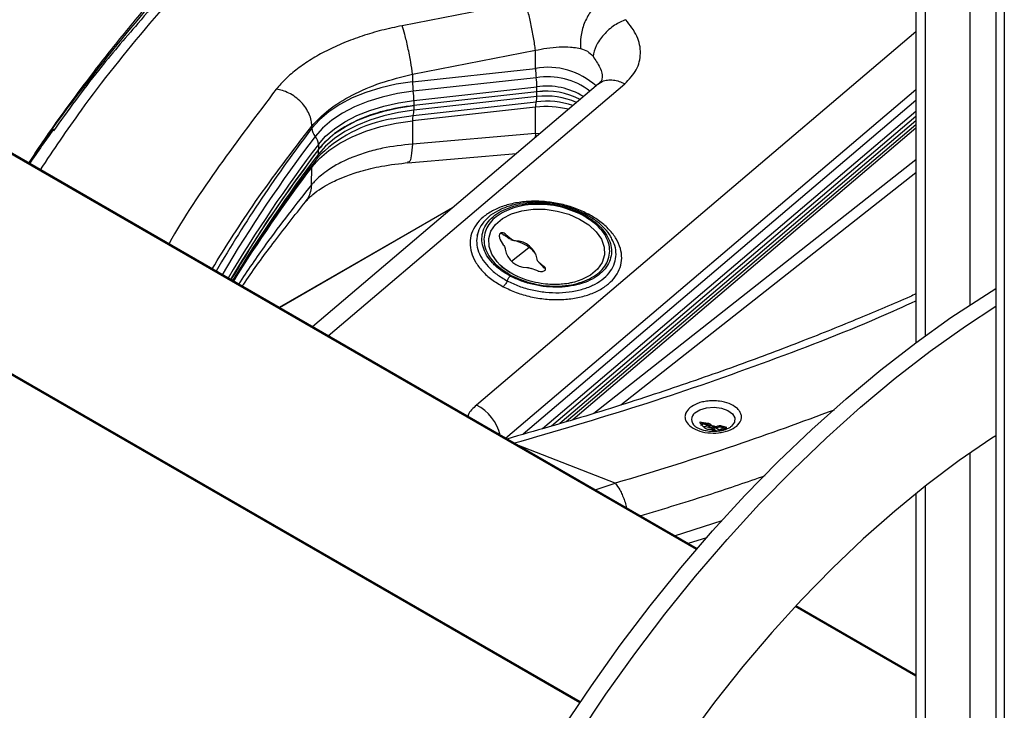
# Model space of a CAD drawing. Header units: millimetres. Extents: x 0 to 4200, y 0 to 2970.
# Tile 49 of 75: x 3180 to 3322, y 1811 to 1911. Entities that reach past the tile are written whole.
import ezdxf

# ---------------------------------------------------------------- set-up
doc = ezdxf.new("R2010")
doc.units = ezdxf.units.MM
doc.header["$LTSCALE"] = 10

msp = doc.modelspace()

# ---------------------------------------------------------------- linework, layer by layer
at = {"color": 7, "linetype": 'Continuous', "lineweight": 25}
for p, q in [((3321.161, 2080.041), (3321.161, 1736.82)), ((3322.404, 2077.094), (3322.404, 1488.154)), ((3317.464, 1869.867), (3317.464, 2064.616)), ((3309.59, 2061.158), (3309.59, 1864.371)), ((3310.959, 1865.377), (3310.959, 2060.861)), ((3277.723, 1834.329), (2993.609, 1998.344)), ((3277.819, 1834.441), (2993.911, 1998.337)), ((3260.792, 1812.069), (2961.076, 1985.092)), ((3260.893, 1812.218), (2961.273, 1985.185)), ((3252.866, 1913.824), (3235.023, 1910.366)), ((3309.59, 1909.496), (3245.837, 1855.305)), ((3236.537, 1903.334), (3254.38, 1906.792)), ((3254.391, 1904.175), (3254.38, 1906.792)), ((3236.537, 1903.334), (3236.542, 1902.206)), ((3236.542, 1902.206), (3254.391, 1904.175)), ((3263.519, 1901.921), (3222.025, 1866.65)), ((3224.291, 1865.342), (3267.333, 1901.929)), ((3254.487, 1902.817), (3236.638, 1900.848)), ((3236.735, 1899.518), (3254.584, 1901.487)), ((3254.59, 1900.76), (3236.741, 1898.791)), ((3250.028, 1850.484), (3309.59, 1901.113)), ((3254.59, 1900.76), (3254.584, 1901.487)), ((3254.584, 1900.067), (3254.59, 1900.76)), ((3236.638, 1897.352), (3254.487, 1899.321)), ((3254.584, 1900.067), (3236.735, 1898.098)), ((3236.735, 1899.518), (3236.741, 1898.791)), ((3236.741, 1898.791), (3236.735, 1898.098)), ((3309.59, 1899.522), (3252.572, 1851.055)), ((3254.391, 1898.547), (3236.542, 1896.578)), ((3254.375, 1894.697), (3254.391, 1898.547)), ((3255.38, 1851.876), (3309.59, 1897.956)), ((3236.542, 1896.578), (3236.528, 1893.181)), ((3256.709, 1852.265), (3309.59, 1897.214)), ((3309.59, 1896.535), (3257.927, 1852.62)), ((3258.848, 1852.89), (3309.59, 1896.021)), ((3221.923, 1895.797), (3221.93, 1895.474)), ((3254.375, 1894.697), (3236.528, 1893.181)), ((3254.375, 1894.697), (3254.317, 1894.099)), ((3255.009, 1894.687), (3254.375, 1894.697)), ((3309.59, 1895.49), (3259.801, 1853.168)), ((3222.873, 1893.132), (3222.901, 1892.415)), ((3222.873, 1891.712), (3222.901, 1892.415)), ((3235.858, 1890.482), (3251.639, 1891.823)), ((3222.638, 1891.023), (3222.898, 1891.32)), ((3309.59, 1890.907), (3262.83, 1854.065)), ((3221.879, 1887.265), (3221.93, 1889.847)), ((3266.77, 1855.331), (3309.59, 1889.068)), ((3242.465, 1884.024), (3217.196, 1869.437)), ((3242.336, 1883.915), (3217.227, 1869.42)), ((3249.676, 1880.077), (3249.301, 1880.233)), ((3246.034, 1880.045), (3245.868, 1879.919)), ((3249.787, 1878.449), (3249.25, 1879.374)), ((3249.676, 1880.077), (3249.842, 1879.984)), ((3249.908, 1879.943), (3249.842, 1879.984)), ((3250.084, 1880.062), (3250.889, 1879.358)), ((3250.084, 1880.062), (3250.329, 1879.624)), ((3250.329, 1879.624), (3250.097, 1879.813)), ((3250.566, 1879.417), (3250.329, 1879.624)), ((3250.889, 1879.358), (3250.566, 1879.417)), ((3250.731, 1879.317), (3251.181, 1879.182)), ((3250.891, 1876.191), (3253.401, 1878.161)), ((3254.861, 1876.03), (3255.502, 1875.518)), ((3255.627, 1875.178), (3254.861, 1876.03)), ((3254.582, 1874.808), (3253.76, 1875.121)), ((3254.77, 1874.749), (3254.582, 1874.808)), ((3255.502, 1875.518), (3255.604, 1875.437)), ((3255.838, 1875.018), (3255.604, 1875.437)), ((3260.022, 1873.149), (3259.763, 1873.085)), ((3277.529, 1852.217), (3277.495, 1852.248)), ((3278.289, 1852.675), (3278.289, 1852.798)), ((3278.647, 1852.546), (3278.315, 1852.606)), ((3278.355, 1852.384), (3278.647, 1852.546)), ((3279.024, 1852.497), (3279.288, 1852.354)), ((3279.291, 1852.472), (3279.024, 1852.497)), ((3279.288, 1852.354), (3279.291, 1852.472)), ((3279.291, 1852.643), (3279.291, 1852.472)), ((3279.739, 1851.815), (3279.939, 1851.737)), ((3279.995, 1852.092), (3279.943, 1852.156)), ((3279.972, 1851.929), (3280.391, 1851.717)), ((3280.23, 1852.24), (3279.995, 1852.256)), ((3279.995, 1852.256), (3279.995, 1852.092)), ((3280.23, 1852.075), (3279.995, 1852.092)), ((3280.128, 1851.7), (3280.363, 1851.694)), ((3280.513, 1851.648), (3280.229, 1851.777)), ((3280.23, 1852.24), (3280.23, 1852.075)), ((3280.391, 1851.717), (3280.23, 1852.075)), ((3280.513, 1851.648), (3280.391, 1851.717)), ((3280.619, 1852.136), (3280.42, 1852.203)), ((3280.42, 1852.203), (3280.42, 1852.039)), ((3280.42, 1852.039), (3280.619, 1851.971)), ((3281.113, 1851.604), (3280.42, 1852.039)), ((3280.619, 1852.136), (3280.619, 1851.971)), ((3281.437, 1852.229), (3281.437, 1852.057)), ((3281.626, 1851.994), (3281.437, 1852.057)), ((3281.437, 1852.057), (3281.524, 1851.922)), ((3281.524, 1851.922), (3281.626, 1851.994)), ((3281.881, 1851.921), (3281.922, 1851.912)), ((3282.111, 1852.019), (3282.111, 1852.059)), ((3265.946, 1843.94), (3251.667, 1849.538)), ((3317.464, 1773.111), (3317.464, 1848.368)), ((3263.03, 1842.978), (3265.946, 1843.94)), ((3310.959, 1766.906), (3310.959, 1843.548)), ((3309.59, 1842.459), (3309.59, 1767.233)), ((3279.21, 1836.043), (3276.543, 1835.177)), ((3309.59, 1815.932), (3292.065, 1826.049)), ((3309.59, 1816.1), (3292.166, 1826.158))]:
    msp.add_line(p, q, dxfattribs=at)
at = {"color": 7, "linetype": 'Continuous', "lineweight": 25, "flags": 128}
for points in [[(3236.542, 1902.206), (3234.187, 1901.86), (3231.923, 1901.352), (3229.781, 1900.69), (3227.794, 1899.883), (3225.991, 1898.943), (3224.397, 1897.885), (3223.037, 1896.723), (3221.93, 1895.474)], [(3236.638, 1900.848), (3234.345, 1900.51), (3232.138, 1900.015), (3230.052, 1899.37), (3228.116, 1898.584), (3226.358, 1897.669), (3224.806, 1896.637), (3223.48, 1895.505), (3222.402, 1894.289)], [(3222.873, 1893.132), (3223.923, 1894.317), (3225.214, 1895.419), (3226.726, 1896.423), (3228.437, 1897.315), (3230.322, 1898.08), (3232.353, 1898.708), (3234.502, 1899.19), (3236.735, 1899.518)], [(3222.901, 1892.415), (3223.949, 1893.598), (3225.238, 1894.698), (3226.747, 1895.701), (3228.456, 1896.591), (3230.338, 1897.355), (3232.366, 1897.982), (3234.511, 1898.463), (3236.741, 1898.791)], [(3236.735, 1898.098), (3234.502, 1897.77), (3232.353, 1897.288), (3230.322, 1896.659), (3228.437, 1895.894), (3226.726, 1895.003), (3225.214, 1893.999), (3223.923, 1892.896), (3222.873, 1891.712)], [(3233.518, 1896.85), (3234.345, 1897.015), (3236.638, 1897.352)], [(3221.93, 1889.847), (3223.037, 1891.095), (3224.397, 1892.257), (3225.991, 1893.316), (3227.794, 1894.255), (3229.781, 1895.062), (3231.923, 1895.724), (3234.187, 1896.232), (3236.542, 1896.578)], [(3249.246, 1875.624), (3248.8, 1876.088), (3248.046, 1877.18), (3247.639, 1878.32), (3247.597, 1879.457), (3247.922, 1880.542), (3248.6, 1881.529), (3249.601, 1882.372), (3250.881, 1883.037), (3252.384, 1883.493), (3254.045, 1883.721), (3255.791, 1883.711), (3257.546, 1883.463), (3259.233, 1882.988), (3260.779, 1882.307), (3262.115, 1881.449), (3263.183, 1880.453), (3263.937, 1879.361), (3264.344, 1878.222), (3264.386, 1877.084), (3264.061, 1875.999), (3263.383, 1875.013), (3262.383, 1874.169), (3261.102, 1873.504), (3260.022, 1873.149)], [(3250.709, 1874.517), (3249.869, 1875.092), (3249.246, 1875.624)], [(3258.451, 1808.526), (3262.486, 1814.552), (3266.676, 1820.43), (3271.012, 1826.144), (3275.482, 1831.68), (3280.075, 1837.024), (3284.779, 1842.162), (3289.582, 1847.082), (3294.473, 1851.771), (3299.439, 1856.217), (3304.467, 1860.41), (3309.545, 1864.337), (3314.66, 1867.991), (3319.799, 1871.361), (3321.161, 1872.204)], [(3260.572, 1807.301), (3264.607, 1813.328), (3268.798, 1819.205), (3273.133, 1824.919), (3277.603, 1830.455), (3282.196, 1835.799), (3286.9, 1840.937), (3291.704, 1845.857), (3296.594, 1850.546), (3301.56, 1854.993), (3306.588, 1859.185), (3311.666, 1863.113), (3316.781, 1866.766), (3321.161, 1869.657)], [(3277.504, 1854.169), (3278.242, 1854.628), (3279.212, 1854.914), (3280.297, 1854.993), (3281.367, 1854.855), (3282.292, 1854.516), (3282.96, 1854.018), (3283.292, 1853.42), (3283.247, 1852.795), (3282.83, 1852.218), (3282.8, 1852.192)], [(3321.161, 1850.849), (3320.577, 1850.469), (3315.853, 1847.228), (3311.16, 1843.706), (3306.514, 1839.914), (3301.927, 1835.863), (3297.414, 1831.566), (3292.988, 1827.035), (3288.663, 1822.285), (3284.452, 1817.329), (3280.368, 1812.182), (3276.422, 1806.861)], [(3274.573, 1836.314), (3280.09, 1838.103), (3281.444, 1838.553)]]:
    msp.add_lwpolyline(points, dxfattribs=at)
at = {"color": 7, "linetype": 'Continuous', "lineweight": 25}
for centre, radius, start, end in [((3256.174, 1893.945), 10.384, 47.67024, 99.88917), ((3265.856, 1904.309), 11.466, 180.66943, 187.47735), ((3248.007, 1902.34), 11.466, 180.66943, 187.47735), ((3256.173, 1893.009), 9.952, 52.15497, 99.75428), ((3243.023, 1901.316), 11.562, 0.85074, 7.45852), ((3256.051, 1891.647), 9.949, 57.86331, 98.4818), ((3225.174, 1899.347), 11.562, 0.85074, 7.45852), ((3255.937, 1889.181), 10.97, 66.29704, 97.08804), ((3256.024, 1890.64), 10.221, 61.83618, 98.06863), ((3255.99, 1890.446), 10.409, 62.17449, 97.73032), ((3256.441, 1898.684), 2.055, 161.9395, 183.81034), ((3252.603, 1899.944), 1.984, 341.69975, 3.54729), ((3255.927, 1887.268), 12.139, 71.34318, 96.81368), ((3238.593, 1896.715), 2.055, 161.9395, 183.81034), ((3234.755, 1897.975), 1.984, 341.69975, 3.54729), ((3255.9, 1885.106), 13.525, 75.98616, 96.40907), ((3236.915, 1877.252), 19.89, 99.83246, 135.68975), ((3387.626, 1769.452), 208.175, 142.74481, 149.62173), ((3223.918, 1895.58), 1.991, 183.03555, 220.40036), ((3388.148, 1768.242), 208.23, 142.74758, 149.40514), ((3389.225, 1766.685), 208.955, 142.76073, 149.1851), ((3220.873, 1892.992), 2.005, 4.02672, 40.31242), ((3389.436, 1765.837), 209.179, 142.76265, 149.01378), ((3389.056, 1765.365), 208.759, 142.75472, 148.84745), ((3221.666, 1891.742), 1.207, 324.26153, 358.56233), ((3390.31, 1761.947), 211.448, 142.78008, 148.22967), ((3251.46, 1875.922), 3.208, 10.12261, 89.96919), ((3253.134, 1878.468), 3.208, 190.12261, 269.96919), ((3242.557, 1849.199), 6.931, 14.38725, 61.75188), ((3278.259, 1853.205), 1.224, 128.07414, 231.36521), ((3280.17, 1852.426), 0.727, 251.43533, 266.68608), ((3280.188, 1851.514), 0.727, 71.43533, 86.68608), ((3280.188, 1851.349), 0.727, 71.43533, 86.68608)]:
    msp.add_arc(centre, radius, start, end, dxfattribs=at)
for points, knots in [([(3231.904, 1946.94), (3229.741, 1945.074), (3225.391, 1941.321), (3219.157, 1935.562), (3213.126, 1929.697), (3207.346, 1923.74), (3201.816, 1917.698), (3196.542, 1911.571), (3191.52, 1905.366), (3186.779, 1899.079), (3183.211, 1894.1), (3181.32, 1891.196), (3180.824, 1890.434)], [0, 0, 0, 0, 0.1055397, 0.2123046, 0.3191364, 0.4260398, 0.5330203, 0.6400843, 0.7472392, 0.8544935, 0.9618565, 1, 1, 1, 1]), ([(3180.921, 1890.379), (3180.96, 1890.442), (3183.235, 1894.08), (3189.144, 1902.013), (3198.354, 1913.465), (3209.112, 1925.121), (3220.331, 1936.205), (3228.697, 1943.508), (3232.866, 1947.147)], [0, 0, 0, 0, 0.0031137, 0.1800966, 0.3998771, 0.5897268, 0.7955816, 1, 1, 1, 1]), ([(3182.541, 1889.443), (3184.474, 1892.331), (3189.251, 1899.466), (3198.257, 1910.702), (3209.364, 1923.12), (3221.585, 1935.345), (3230.66, 1943.289), (3235.197, 1947.26)], [0, 0, 0, 0, 0.1453106, 0.3590831, 0.5727138, 0.7863824, 1, 1, 1, 1]), ([(3233.575, 1947.199), (3229.594, 1943.739), (3221.633, 1936.817), (3210.64, 1926.1), (3202.265, 1917.399), (3197.92, 1912.167), (3196.692, 1910.688)], [0, 0, 0, 0, 0.2946855, 0.5893462, 0.8839572, 1, 1, 1, 1]), ([(3263.447, 1913.521), (3263.07, 1913.175), (3262.492, 1912.645), (3261.852, 1911.587), (3261.308, 1910.396), (3260.872, 1908.778), (3260.914, 1907.613), (3260.933, 1907.054)], [0, 0, 0, 0, 0.2425621, 0.3722032, 0.5040149, 0.7622737, 1, 1, 1, 1]), ([(3196.692, 1910.688), (3194.739, 1908.431), (3190.316, 1903.318), (3186.541, 1898.046), (3184.432, 1895.102)], [0, 0, 0, 0, 0.4414927, 1, 1, 1, 1]), ([(3235.023, 1910.366), (3234.034, 1910.155), (3232.055, 1909.735), (3229.22, 1908.886), (3226.533, 1907.895), (3224.046, 1906.757), (3221.786, 1905.496), (3219.8, 1904.128), (3218.08, 1902.678), (3217.205, 1901.661), (3216.768, 1901.152)], [0, 0, 0, 0, 0.1256296, 0.251108, 0.3763013, 0.5014114, 0.6262084, 0.7509703, 0.8754615, 1, 1, 1, 1]), ([(3236.537, 1903.334), (3236.458, 1903.904), (3236.336, 1904.785), (3236.088, 1906.139), (3235.873, 1907.198), (3235.643, 1908.207), (3235.347, 1909.387), (3235.151, 1909.98), (3235.023, 1910.366)], [0, 0, 0, 0, 0.2366283, 0.3654411, 0.4976459, 0.6302008, 0.7600156, 1, 1, 1, 1]), ([(3267.494, 1911.241), (3266.942, 1911.009), (3266.094, 1910.651), (3265.022, 1909.818), (3264.269, 1909.077), (3263.642, 1908.264), (3263.008, 1907.186), (3262.838, 1906.419), (3262.728, 1905.922)], [0, 0, 0, 0, 0.2423612, 0.3724478, 0.5047553, 0.6363625, 0.7644382, 1, 1, 1, 1]), ([(3267.333, 1901.929), (3267.961, 1902.586), (3269.222, 1903.904), (3269.77, 1906.333), (3269.317, 1908.872), (3268.103, 1910.45), (3267.494, 1911.241)], [0, 0, 0, 0, 0.247768, 0.4970756, 0.7478111, 1, 1, 1, 1]), ([(3254.38, 1906.792), (3254.923, 1906.91), (3256.074, 1907.16), (3257.811, 1907.315), (3258.954, 1907.3), (3259.624, 1907.249), (3260.139, 1907.202), (3260.597, 1907.117), (3260.933, 1907.054)], [0, 0, 0, 0, 0.23434953, 0.49713621, 0.74838174, 0.75633067, 0.82048492, 1, 1, 1, 1]), ([(3260.933, 1907.054), (3261.272, 1906.948), (3261.953, 1906.733), (3262.469, 1906.193), (3262.728, 1905.922)], [0, 0, 0, 0, 0.4976719, 1, 1, 1, 1]), ([(3262.728, 1905.922), (3263.084, 1905.391), (3263.796, 1904.333), (3264.155, 1903.161), (3264.026, 1902.638), (3264.024, 1902.63)], [0, 0, 0, 0, 0.4973264, 0.9926929, 1, 1, 1, 1]), ([(3221.923, 1895.797), (3222.677, 1896.602), (3224.189, 1898.215), (3227.692, 1900.348), (3231.839, 1902.155), (3234.971, 1902.941), (3236.537, 1903.334)], [0, 0, 0, 0, 0.24921106, 0.49970798, 0.74973328, 1, 1, 1, 1]), ([(3264.029, 1902.629), (3264.015, 1902.538), (3263.985, 1902.337), (3263.661, 1902.049), (3263.484, 1901.891)], [0, 0, 0, 0, 0.45516468, 1, 1, 1, 1]), ([(3263.528, 1901.909), (3263.701, 1902.04), (3264.075, 1902.325), (3264.818, 1902.513), (3265.656, 1902.509), (3266.509, 1902.319), (3267.064, 1902.056), (3267.333, 1901.929)], [0, 0, 0, 0, 0.18527414, 0.40110142, 0.61165407, 0.81239084, 1, 1, 1, 1]), ([(3216.768, 1901.152), (3213.964, 1897.443), (3208.354, 1890.024), (3203.29, 1882.509), (3201.188, 1878.712), (3201.174, 1878.687)], [0, 0, 0, 0, 0.4982607, 0.996728, 1, 1, 1, 1]), ([(3221.923, 1895.797), (3221.905, 1896.072), (3221.866, 1896.64), (3221.569, 1897.539), (3221.077, 1898.447), (3220.386, 1899.302), (3219.546, 1900.037), (3218.62, 1900.601), (3217.679, 1900.988), (3217.065, 1901.099), (3216.768, 1901.152)], [0, 0, 0, 0, 0.1151641, 0.2383632, 0.3675683, 0.5, 0.6324317, 0.7616368, 0.8848359, 1, 1, 1, 1]), ([(3184.495, 1895.366), (3184.433, 1895.282), (3183.846, 1894.482), (3182.654, 1892.809), (3181.568, 1891.218), (3180.974, 1890.348)], [0, 0, 0, 0, 0.0503227, 0.4804122, 1, 1, 1, 1]), ([(3207.447, 1875.066), (3209.489, 1878.327), (3213.845, 1885.283), (3219.121, 1892.15), (3221.923, 1895.797)], [0, 0, 0, 0, 0.468799, 1, 1, 1, 1]), ([(3236.528, 1893.181), (3235.055, 1893.018), (3233.179, 1892.81), (3231.058, 1892.312), (3229.938, 1892.006), (3228.827, 1891.648), (3227.838, 1891.278), (3226.938, 1890.894), (3226.098, 1890.492), (3225.214, 1890.011), (3224.258, 1889.413), (3223.374, 1888.754), (3222.662, 1888.117), (3222.195, 1887.637), (3221.967, 1887.369), (3221.879, 1887.265)], [0, 0, 0, 0, 0.2327599, 0.2963445, 0.3620398, 0.4298455, 0.4997611, 0.5517542, 0.6107748, 0.6768208, 0.7498904, 0.841828, 0.9141602, 0.9668848, 1, 1, 1, 1]), ([(3236.528, 1893.181), (3236.482, 1892.577), (3236.391, 1891.369), (3236.125, 1890.515), (3235.915, 1890.578), (3235.849, 1890.598)], [0, 0, 0, 0, 0.4079397, 0.8158794, 1, 1, 1, 1]), ([(3222.901, 1892.415), (3220.084, 1888.601), (3215.481, 1882.369), (3211.679, 1875.961), (3210.204, 1873.474)], [0, 0, 0, 0, 0.611919, 1, 1, 1, 1]), ([(3210.55, 1873.274), (3210.667, 1873.474), (3212.083, 1875.9), (3215.113, 1880.498), (3219.019, 1886.218), (3221.668, 1889.695), (3222.673, 1891.014)], [0, 0, 0, 0, 0.0331576, 0.4030022, 0.7734734, 1, 1, 1, 1]), ([(3220.987, 1884.786), (3221.321, 1885.15), (3221.929, 1885.813), (3223.168, 1886.703), (3224.328, 1887.385), (3225.535, 1887.986), (3227.046, 1888.623), (3229.209, 1889.341), (3232.221, 1890.074), (3234.652, 1890.345), (3235.987, 1890.493)], [0, 0, 0, 0, 0.1519817, 0.2769272, 0.3733967, 0.4440777, 0.5337455, 0.6558857, 0.8110917, 1, 1, 1, 1]), ([(3221.879, 1887.265), (3219.611, 1884.406), (3215.844, 1879.656), (3212.589, 1874.785), (3211.293, 1872.845)], [0, 0, 0, 0, 0.6018686, 1, 1, 1, 1]), ([(3221.879, 1887.265), (3221.788, 1886.597), (3221.667, 1885.7), (3221.147, 1885.037), (3221.014, 1884.868)], [0, 0, 0, 0, 0.7448217, 1, 1, 1, 1]), ([(3211.834, 1872.533), (3211.974, 1872.742), (3213.364, 1874.826), (3216.374, 1878.946), (3219.428, 1882.812), (3221.036, 1884.848)], [0, 0, 0, 0, 0.050192, 0.4997919, 1, 1, 1, 1]), ([(3262.074, 1883.002), (3261.454, 1883.299), (3260.213, 1883.894), (3258.12, 1884.493), (3255.958, 1884.846), (3253.793, 1884.921), (3251.714, 1884.72), (3249.797, 1884.253), (3248.116, 1883.538), (3246.732, 1882.602), (3245.697, 1881.481), (3245.049, 1880.217), (3244.815, 1878.857), (3245.006, 1877.451), (3245.614, 1876.054), (3246.625, 1874.723), (3247.978, 1873.493), (3249.126, 1872.82), (3249.7, 1872.483)], [0, 0, 0, 0, 0.0628925, 0.1259585, 0.1887862, 0.2514238, 0.3138268, 0.3760195, 0.4380516, 0.4999969, 0.5619422, 0.6239743, 0.686167, 0.74857, 0.8112073, 0.8740353, 0.9371005, 1, 1, 1, 1]), ([(3250.721, 1874.017), (3250.23, 1874.305), (3249.247, 1874.881), (3248.091, 1875.932), (3247.227, 1877.069), (3246.706, 1878.263), (3246.542, 1879.462), (3246.741, 1880.624), (3247.293, 1881.703), (3248.176, 1882.66), (3249.358, 1883.458), (3250.793, 1884.068), (3252.43, 1884.467), (3254.206, 1884.637), (3256.055, 1884.573), (3257.901, 1884.271), (3259.69, 1883.758), (3260.752, 1883.25), (3261.283, 1882.995)], [0, 0, 0, 0, 0.0631113, 0.1261292, 0.1889749, 0.251595, 0.3139723, 0.376126, 0.4381093, 0.5000005, 0.5618917, 0.6238749, 0.6860286, 0.7484058, 0.8110259, 0.8738715, 0.9368893, 1, 1, 1, 1]), ([(3261.094, 1882.928), (3260.072, 1883.364), (3258.5, 1884.036), (3256.101, 1884.401), (3254.234, 1884.459), (3252.436, 1884.26), (3250.34, 1883.704), (3248.256, 1882.529), (3247.103, 1880.872), (3246.839, 1879.364), (3247.012, 1878.141), (3247.572, 1876.939), (3248.706, 1875.468), (3250.07, 1874.614), (3250.956, 1874.059)], [0, 0, 0, 0, 0.11972842, 0.18418033, 0.25, 0.31581967, 0.38027158, 0.5, 0.61972842, 0.68418033, 0.75, 0.81581967, 0.88027158, 1, 1, 1, 1]), ([(3261.635, 1882.998), (3261.069, 1883.269), (3259.939, 1883.812), (3258.031, 1884.362), (3256.057, 1884.69), (3254.071, 1884.765), (3252.155, 1884.587), (3250.376, 1884.162), (3248.832, 1883.496), (3247.745, 1882.818), (3247.314, 1882.318), (3247.186, 1882.169)], [0, 0, 0, 0, 0.118647, 0.2373056, 0.3559869, 0.4746985, 0.5934431, 0.7122188, 0.8310184, 0.9498311, 1, 1, 1, 1]), ([(3249.7, 1872.483), (3250.32, 1872.186), (3251.561, 1871.591), (3253.654, 1870.992), (3255.816, 1870.639), (3257.981, 1870.564), (3260.06, 1870.765), (3261.977, 1871.232), (3263.658, 1871.947), (3265.042, 1872.883), (3266.078, 1874.004), (3266.725, 1875.268), (3266.959, 1876.628), (3266.769, 1878.034), (3266.16, 1879.431), (3265.149, 1880.762), (3263.796, 1881.992), (3262.648, 1882.665), (3262.074, 1883.002)], [0, 0, 0, 0, 0.0628925, 0.1259585, 0.1887863, 0.2514238, 0.3138268, 0.3760195, 0.4380516, 0.4999969, 0.5619422, 0.6239743, 0.6861669, 0.7485699, 0.8112073, 0.8740353, 0.9371005, 1, 1, 1, 1]), ([(3261.283, 1882.995), (3261.775, 1882.707), (3262.757, 1882.131), (3263.914, 1881.08), (3264.778, 1879.943), (3265.299, 1878.749), (3265.462, 1877.55), (3265.263, 1876.388), (3264.712, 1875.309), (3263.828, 1874.352), (3262.647, 1873.554), (3261.211, 1872.943), (3259.575, 1872.545), (3257.799, 1872.375), (3255.95, 1872.439), (3254.104, 1872.741), (3252.314, 1873.253), (3251.252, 1873.762), (3250.721, 1874.017)], [0, 0, 0, 0, 0.0631113, 0.1261292, 0.1889749, 0.251595, 0.3139723, 0.376126, 0.4381093, 0.5000005, 0.5618917, 0.6238749, 0.6860286, 0.7484058, 0.8110259, 0.8738715, 0.9368893, 1, 1, 1, 1]), ([(3261.283, 1882.995), (3261.324, 1883.025), (3261.405, 1883.087), (3261.51, 1883.113), (3261.593, 1883.089), (3261.621, 1883.028), (3261.635, 1882.998)], [0, 0, 0, 0, 0.2451225, 0.5, 0.7548775, 1, 1, 1, 1]), ([(3262.074, 1883.002), (3262.024, 1882.964), (3261.922, 1882.887), (3261.791, 1882.854), (3261.687, 1882.885), (3261.652, 1882.961), (3261.635, 1882.998)], [0, 0, 0, 0, 0.2451225, 0.5, 0.7548775, 1, 1, 1, 1]), ([(3265.478, 1879.364), (3265.427, 1879.488), (3265.2, 1880.037), (3264.426, 1880.956), (3263.21, 1882.078), (3262.16, 1882.691), (3261.635, 1882.998)], [0, 0, 0, 0, 0.08825315, 0.39221773, 0.69612392, 1, 1, 1, 1]), ([(3247.186, 1882.169), (3246.992, 1881.975), (3246.461, 1881.443), (3245.991, 1880.417), (3245.771, 1879.165), (3245.96, 1877.87), (3246.527, 1876.589), (3247.459, 1875.375), (3248.697, 1874.256), (3249.744, 1873.642), (3250.267, 1873.335)], [0, 0, 0, 0, 0.0762995, 0.2083487, 0.3403712, 0.4723593, 0.6043106, 0.7362283, 0.8681207, 1, 1, 1, 1]), ([(3250.956, 1874.059), (3251.978, 1873.623), (3253.55, 1872.952), (3255.949, 1872.587), (3257.817, 1872.529), (3259.614, 1872.727), (3261.711, 1873.284), (3263.795, 1874.458), (3264.948, 1876.116), (3265.212, 1877.624), (3265.039, 1878.846), (3264.479, 1880.049), (3263.344, 1881.52), (3261.981, 1882.373), (3261.094, 1882.928)], [0, 0, 0, 0, 0.1197284, 0.1841803, 0.25, 0.3158197, 0.3802716, 0.5, 0.6197284, 0.6841803, 0.75, 0.8158197, 0.8802716, 1, 1, 1, 1]), ([(3250.084, 1880.062), (3250.002, 1880.124), (3249.839, 1880.249), (3249.584, 1880.325), (3249.369, 1880.302), (3249.217, 1880.191), (3249.132, 1880.017), (3249.116, 1879.795), (3249.16, 1879.571), (3249.224, 1879.43), (3249.25, 1879.374)], [0, 0, 0, 0, 0.1458389, 0.2906969, 0.4241776, 0.5468336, 0.6647351, 0.7850016, 0.913117, 1, 1, 1, 1]), ([(3246.038, 1880.106), (3246.016, 1880.091), (3245.957, 1880.053), (3245.916, 1879.994), (3245.891, 1879.958)], [0, 0, 0, 0, 0.3824837, 1, 1, 1, 1]), ([(3249.908, 1879.943), (3249.939, 1879.923), (3250.004, 1879.882), (3250.065, 1879.836), (3250.097, 1879.813)], [0, 0, 0, 0, 0.4897778, 1, 1, 1, 1]), ([(3250.267, 1873.335), (3250.833, 1873.064), (3251.964, 1872.522), (3253.871, 1871.971), (3255.845, 1871.644), (3257.831, 1871.569), (3259.748, 1871.746), (3261.522, 1872.173), (3263.083, 1872.832), (3264.369, 1873.699), (3265.327, 1874.739), (3265.923, 1875.912), (3266.12, 1877.169), (3265.988, 1878.342), (3265.628, 1879.064), (3265.478, 1879.364)], [0, 0, 0, 0, 0.0786149, 0.1572375, 0.2358752, 0.3145329, 0.3932125, 0.4719127, 0.5506287, 0.6293534, 0.7080781, 0.7867942, 0.8654943, 0.944174, 1, 1, 1, 1]), ([(3254.442, 1877.212), (3254.249, 1877.445), (3253.714, 1878.088), (3252.399, 1878.893), (3251.359, 1879.156), (3250.838, 1879.288)], [0, 0, 0, 0, 0.2206247, 0.6103123, 1, 1, 1, 1]), ([(3251.461, 1879.129), (3251.363, 1879.141), (3251.214, 1879.158), (3251.02, 1879.255), (3250.932, 1879.323), (3250.889, 1879.358)], [0, 0, 0, 0, 0.4998768, 0.7507303, 1, 1, 1, 1]), ([(3249.787, 1878.449), (3249.841, 1878.355), (3249.951, 1878.164), (3249.968, 1877.992), (3249.976, 1877.904)], [0, 0, 0, 0, 0.4880377, 1, 1, 1, 1]), ([(3254.861, 1876.03), (3254.796, 1876.094), (3254.693, 1876.196), (3254.628, 1876.357), (3254.621, 1876.442), (3254.618, 1876.485)], [0, 0, 0, 0, 0.4669277, 0.7307074, 1, 1, 1, 1]), ([(3251.294, 1874.197), (3251.227, 1874.229), (3250.833, 1874.418), (3250.204, 1874.837), (3249.6, 1875.278), (3249.346, 1875.546), (3249.3, 1875.595)], [0, 0, 0, 0, 0.0832618, 0.4900276, 0.9074694, 1, 1, 1, 1]), ([(3253.132, 1875.26), (3253.186, 1875.258), (3253.292, 1875.253), (3253.507, 1875.215), (3253.662, 1875.158), (3253.76, 1875.121)], [0, 0, 0, 0, 0.2719196, 0.5386304, 1, 1, 1, 1]), ([(3254.77, 1874.749), (3254.875, 1874.724), (3255.084, 1874.673), (3255.39, 1874.68), (3255.633, 1874.749), (3255.788, 1874.864), (3255.854, 1875.008), (3255.833, 1875.169), (3255.742, 1875.317), (3255.644, 1875.403), (3255.604, 1875.437)], [0, 0, 0, 0, 0.1458389, 0.2906969, 0.4241776, 0.5468336, 0.6647351, 0.7850016, 0.9131171, 1, 1, 1, 1]), ([(3250.267, 1873.335), (3250.232, 1873.253), (3250.16, 1873.086), (3250.016, 1872.845), (3249.858, 1872.632), (3249.752, 1872.532), (3249.7, 1872.483)], [0, 0, 0, 0, 0.2451225, 0.5, 0.7548775, 1, 1, 1, 1]), ([(3250.267, 1873.335), (3250.296, 1873.401), (3250.353, 1873.535), (3250.469, 1873.728), (3250.595, 1873.898), (3250.68, 1873.978), (3250.721, 1874.017)], [0, 0, 0, 0, 0.2451225, 0.5, 0.7548775, 1, 1, 1, 1]), ([(3255.189, 1872.947), (3254.655, 1873.046), (3253.906, 1873.184), (3252.855, 1873.511), (3252.065, 1873.804), (3251.531, 1874.076), (3251.294, 1874.197)], [0, 0, 0, 0, 0.3838228, 0.5395535, 0.7952284, 1, 1, 1, 1]), ([(3259.76, 1873.098), (3259.664, 1873.071), (3259.215, 1872.948), (3258.424, 1872.851), (3257.421, 1872.79), (3256.372, 1872.802), (3255.621, 1872.894), (3255.189, 1872.947)], [0, 0, 0, 0, 0.0713288, 0.3334157, 0.525004, 0.7267779, 1, 1, 1, 1]), ([(3309.59, 1871.432), (3309.291, 1871.297), (3306.608, 1870.087), (3301.149, 1867.791), (3292.924, 1864.469), (3283.708, 1861.005), (3273.476, 1857.435), (3262.259, 1853.813), (3254.312, 1851.539), (3250.226, 1850.37)], [0, 0, 0, 0, 0.0163217, 0.1466378, 0.2905905, 0.448183, 0.6194188, 0.8043015, 1, 1, 1, 1]), ([(3251.136, 1849.746), (3257.292, 1851.529), (3269.605, 1855.095), (3287.265, 1861.271), (3300.631, 1866.377), (3307.815, 1869.625), (3309.59, 1870.427)], [0, 0, 0, 0, 0.3004093, 0.6009111, 0.9013873, 1, 1, 1, 1]), ([(3283.576, 1852.256), (3283.816, 1852.516), (3284.186, 1852.916), (3284.294, 1853.529), (3284.222, 1854.006), (3283.976, 1854.467), (3283.466, 1855.007), (3282.527, 1855.547), (3281.309, 1855.852), (3280.246, 1855.93), (3279.408, 1855.894), (3278.605, 1855.759), (3277.647, 1855.48), (3277.131, 1855.137), (3276.794, 1854.915)], [0, 0, 0, 0, 0.1197754, 0.1842105, 0.25, 0.3157895, 0.3802246, 0.5, 0.6197754, 0.6842105, 0.75, 0.8157895, 0.8802246, 1, 1, 1, 1]), ([(3245.837, 1855.305), (3245.33, 1854.853), (3244.757, 1854.343), (3244.584, 1853.711), (3244.564, 1853.638)], [0, 0, 0, 0, 0.8852327, 1, 1, 1, 1]), ([(3297.724, 1854.572), (3292.982, 1852.826), (3282.657, 1849.025), (3271.811, 1845.725), (3265.946, 1843.94)], [0, 0, 0, 0, 0.4591964, 1, 1, 1, 1]), ([(3276.794, 1854.915), (3276.539, 1854.645), (3276.152, 1854.235), (3276.046, 1853.613), (3276.138, 1853), (3276.652, 1852.269), (3277.805, 1851.592), (3279.324, 1851.222), (3280.699, 1851.212), (3281.73, 1851.385), (3282.703, 1851.666), (3283.229, 1852.022), (3283.576, 1852.256)], [0, 0, 0, 0, 0.12392912, 0.18806282, 0.25176723, 0.37391334, 0.5, 0.62608666, 0.74823277, 0.81193718, 0.87607088, 1, 1, 1, 1]), ([(3280.157, 1851.445), (3279.817, 1851.464), (3279.346, 1851.489), (3278.726, 1851.628), (3278.269, 1851.775), (3277.846, 1851.982), (3277.59, 1852.153), (3277.519, 1852.23), (3277.508, 1852.242)], [0, 0, 0, 0, 0.2998864, 0.41481833, 0.59953293, 0.78073376, 0.96571073, 1, 1, 1, 1]), ([(3278.289, 1852.798), (3278.281, 1852.799), (3278.264, 1852.802), (3278.245, 1852.796), (3278.233, 1852.784), (3278.23, 1852.768), (3278.234, 1852.749), (3278.241, 1852.735), (3278.246, 1852.727), (3278.247, 1852.726)], [0, 0, 0, 0, 0.1783824, 0.3575346, 0.5187038, 0.666294, 0.8147968, 0.9758716, 1, 1, 1, 1]), ([(3278.247, 1852.726), (3278.348, 1852.594), (3278.501, 1852.395), (3278.734, 1852.163), (3278.859, 1852.058), (3278.921, 1852.005)], [0, 0, 0, 0, 0.4949565, 0.7468511, 1, 1, 1, 1]), ([(3279.291, 1852.643), (3279.168, 1852.656), (3278.933, 1852.679), (3278.597, 1852.732), (3278.392, 1852.776), (3278.289, 1852.798)], [0, 0, 0, 0, 0.3545223, 0.6759493, 1, 1, 1, 1]), ([(3278.647, 1852.546), (3278.682, 1852.553), (3278.767, 1852.57), (3278.897, 1852.548), (3278.982, 1852.513), (3279.024, 1852.497)], [0, 0, 0, 0, 0.2566026, 0.6371767, 1, 1, 1, 1]), ([(3280.069, 1851.85), (3280.007, 1851.879), (3279.715, 1852.018), (3279.251, 1852.124), (3278.891, 1852.123), (3278.786, 1852.122)], [0, 0, 0, 0, 0.1605754, 0.7536541, 1, 1, 1, 1]), ([(3278.921, 1852.005), (3278.98, 1851.965), (3279.098, 1851.884), (3279.322, 1851.811), (3279.546, 1851.782), (3279.677, 1851.804), (3279.739, 1851.815)], [0, 0, 0, 0, 0.2550134, 0.5100082, 0.7653084, 1, 1, 1, 1]), ([(3279.972, 1851.929), (3279.842, 1852.017), (3279.589, 1852.188), (3279.386, 1852.3), (3279.288, 1852.354)], [0, 0, 0, 0, 0.5133631, 1, 1, 1, 1]), ([(3279.995, 1852.256), (3279.963, 1852.304), (3279.899, 1852.4), (3279.725, 1852.52), (3279.516, 1852.61), (3279.366, 1852.632), (3279.291, 1852.643)], [0, 0, 0, 0, 0.2481061, 0.496007, 0.7484807, 1, 1, 1, 1]), ([(3279.886, 1852.225), (3279.882, 1852.23), (3279.842, 1852.281), (3279.705, 1852.359), (3279.505, 1852.443), (3279.36, 1852.462), (3279.291, 1852.472)], [0, 0, 0, 0, 0.0372447, 0.3618918, 0.694798, 1, 1, 1, 1]), ([(3279.995, 1852.092), (3280.024, 1852.062), (3280.08, 1852.002), (3280.008, 1851.953), (3279.972, 1851.929)], [0, 0, 0, 0, 0.5008759, 1, 1, 1, 1]), ([(3282.767, 1852.177), (3282.666, 1852.097), (3282.465, 1851.939), (3281.991, 1851.732), (3281.486, 1851.584), (3280.888, 1851.469), (3280.427, 1851.454), (3280.157, 1851.445)], [0, 0, 0, 0, 0.2095322, 0.4182388, 0.5795, 0.7536883, 1, 1, 1, 1]), ([(3280.363, 1851.694), (3280.395, 1851.664), (3280.46, 1851.604), (3280.634, 1851.558), (3280.843, 1851.548), (3280.992, 1851.576), (3281.067, 1851.591)], [0, 0, 0, 0, 0.2481061, 0.496007, 0.7484807, 1, 1, 1, 1]), ([(3281.437, 1852.229), (3281.378, 1852.243), (3281.26, 1852.273), (3281.037, 1852.264), (3280.812, 1852.22), (3280.682, 1852.163), (3280.619, 1852.136)], [0, 0, 0, 0, 0.2550134, 0.5100082, 0.7653084, 1, 1, 1, 1]), ([(3281.437, 1852.057), (3281.384, 1852.071), (3281.272, 1852.101), (3281.057, 1852.099), (3280.825, 1852.059), (3280.688, 1852), (3280.619, 1851.971)], [0, 0, 0, 0, 0.23242046, 0.48711311, 0.74179092, 1, 1, 1, 1]), ([(3280.619, 1851.971), (3280.667, 1851.938), (3280.762, 1851.871), (3280.962, 1851.769), (3281.062, 1851.718)], [0, 0, 0, 0, 0.5008759, 1, 1, 1, 1]), ([(3281.062, 1851.718), (3281.17, 1851.759), (3281.385, 1851.839), (3281.478, 1851.894), (3281.524, 1851.922)], [0, 0, 0, 0, 0.5005387, 1, 1, 1, 1]), ([(3281.067, 1851.591), (3281.19, 1851.624), (3281.426, 1851.689), (3281.761, 1851.823), (3281.966, 1851.933), (3282.07, 1851.987)], [0, 0, 0, 0, 0.35452226, 0.67594928, 1, 1, 1, 1]), ([(3282.111, 1852.059), (3282.01, 1852.077), (3281.857, 1852.103), (3281.625, 1852.167), (3281.5, 1852.208), (3281.437, 1852.229)], [0, 0, 0, 0, 0.4949565, 0.7468511, 1, 1, 1, 1]), ([(3281.626, 1851.994), (3281.669, 1851.998), (3281.731, 1852.004), (3281.82, 1851.97), (3281.861, 1851.937), (3281.881, 1851.921)], [0, 0, 0, 0, 0.5378258, 0.7699102, 1, 1, 1, 1]), ([(3282.07, 1851.987), (3282.078, 1851.992), (3282.094, 1852.002), (3282.114, 1852.019), (3282.125, 1852.035), (3282.128, 1852.047), (3282.125, 1852.055), (3282.117, 1852.058), (3282.112, 1852.059), (3282.111, 1852.059)], [0, 0, 0, 0, 0.1783824, 0.3575346, 0.5187038, 0.666294, 0.8147968, 0.9758716, 1, 1, 1, 1]), ([(3269.549, 1839.215), (3273.041, 1840.266), (3279.192, 1842.117), (3285.143, 1844.169), (3287.715, 1845.055)], [0, 0, 0, 0, 0.5677226, 1, 1, 1, 1]), ([(3265.946, 1843.94), (3266.177, 1843.643), (3266.532, 1843.187), (3266.96, 1842.313), (3267.25, 1841.573), (3267.462, 1840.903), (3267.546, 1840.498), (3267.576, 1840.354)], [0, 0, 0, 0, 0.3405118, 0.5235817, 0.7104647, 0.8973476, 1, 1, 1, 1])]:
    msp.add_open_spline(points, degree=3, knots=knots, dxfattribs=at)
for points in [[(3254.38, 1906.792), (3254.342, 1907.083), (3254.265, 1907.664), (3254.104, 1908.648), (3253.918, 1909.662), (3253.711, 1910.674), (3253.493, 1911.638), (3253.273, 1912.511), (3253.058, 1913.271), (3252.93, 1913.64), (3252.866, 1913.824)], [(3236.741, 1898.791), (3235.252, 1898.564), (3232.275, 1898.109), (3228.354, 1896.664), (3225.043, 1894.777), (3223.615, 1893.202), (3222.901, 1892.415)]]:
    msp.add_open_spline(points, degree=3, dxfattribs=at)

doc.saveas('drawing.dxf')
